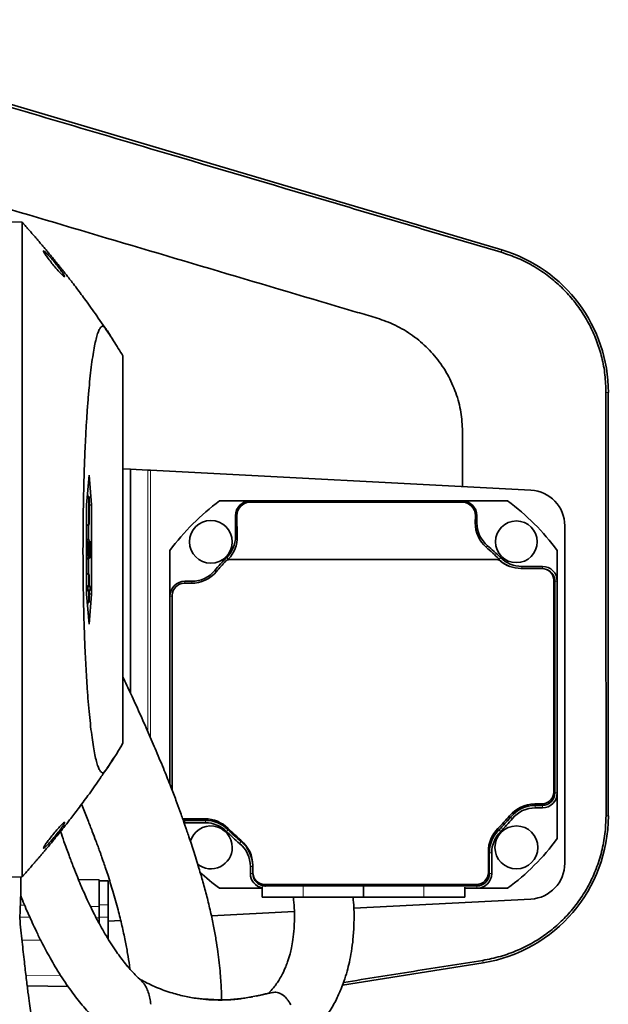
# Model space of a CAD drawing. Header units: millimetres. Extents: x 0 to 11920, y 0 to 8400.
# Tile 11 of 65: x 2296 to 2493, y 3807 to 4137. Entities that reach past the tile are written whole.
import ezdxf

# ---------------------------------------------------------------- set-up
doc = ezdxf.new("R2010")
doc.units = ezdxf.units.MM
doc.header["$LTSCALE"] = 20

msp = doc.modelspace()

# ---------------------------------------------------------------- linework, layer by layer
at = {"color": 7, "linetype": 'Continuous', "lineweight": 35}
for p, q in [((2457.35, 4059.95), (2196.87, 4137.19)), ((2296.36, 4069.23), (2291.17, 4069.41)), ((2296.35, 4069.23), (2296.36, 4069.23)), ((2330.17, 4024.44), (2330.17, 3894.44)), ((2493.06, 3870.08), (2493.06, 4012.12)), ((2318.8, 3984.44), (2317.93, 3974.44)), ((2319.67, 3974.44), (2318.8, 3984.44)), ((2332.69, 3986.42), (2330.17, 3986.55)), ((2332.69, 3911.33), (2332.69, 3986.42)), ((2332.69, 3986.42), (2338.58, 3986.11)), ((2338.58, 3986.11), (2339.43, 3986.06)), ((2339.43, 3986.06), (2467.06, 3979.37)), ((2318.75, 3977.08), (2318.17, 3977.28)), ((2318.86, 3977.08), (2318.18, 3977.34)), ((2318.38, 3977.26), (2318.28, 3978.44)), ((2318.86, 3977.08), (2318.75, 3977.08)), ((2318.75, 3977.08), (2318.75, 3967.81)), ((2318.86, 3967.81), (2318.86, 3977.08)), ((2317.93, 3974.44), (2317.93, 3944.44)), ((2318.86, 3974.33), (2319.67, 3974.44)), ((2319.67, 3944.44), (2319.67, 3974.44)), ((2372.94, 3975.78), (2362.6, 3975.78)), ((2443.94, 3975.78), (2372.94, 3975.78)), ((2372.94, 3975.37), (2443.94, 3975.37)), ((2459.27, 3975.78), (2443.94, 3975.78)), ((2367.94, 3970.78), (2367.94, 3963.84)), ((2368.55, 3963.84), (2368.43, 3970.78)), ((2448.44, 3970.78), (2448.4, 3968.41)), ((2448.94, 3968.41), (2448.94, 3970.78)), ((2318.75, 3967.81), (2317.93, 3967.52)), ((2318.86, 3967.81), (2317.93, 3967.46)), ((2318.64, 3962.71), (2318.64, 3967.72)), ((2318.75, 3967.81), (2318.86, 3967.81)), ((2478.44, 3967.39), (2478.44, 3854.17)), ((2318.44, 3962.12), (2317.93, 3962.31)), ((2318.33, 3962.12), (2317.93, 3962.26)), ((2318.33, 3962.12), (2318.44, 3962.12)), ((2318.33, 3957.65), (2318.33, 3962.12)), ((2318.44, 3962.12), (2318.44, 3958.45)), ((2318.73, 3961.6), (2318.44, 3961.68)), ((2318.97, 3962.59), (2318.99, 3962.55)), ((2318.33, 3957.65), (2317.93, 3957.53)), ((2318.8, 3956.82), (2318.33, 3957.65)), ((2318.66, 3959.79), (2318.44, 3959.79)), ((2318.44, 3958.45), (2318.73, 3957.95)), ((2319.21, 3959.5), (2318.76, 3959.5)), ((2318.82, 3957.83), (2318.8, 3956.82)), ((2319.07, 3957.81), (2318.82, 3957.89)), ((2319.08, 3956.66), (2319.07, 3957.81)), ((2345.94, 3959.11), (2345.94, 3943.78)), ((2475.94, 3948.78), (2475.94, 3959.11)), ((2318.8, 3956.82), (2317.93, 3956.45)), ((2318.06, 3956.25), (2318.05, 3956.5)), ((2318.64, 3951.16), (2318.64, 3956.48)), ((2365.35, 3955.98), (2365.32, 3956.03)), ((2365.32, 3956.03), (2365.55, 3956.03)), ((2365.39, 3955.98), (2365.35, 3955.98)), ((2455.43, 3956.1), (2366.07, 3956.1)), ((2455.95, 3956.03), (2456.55, 3956.03)), ((2456.53, 3955.98), (2456.12, 3955.98)), ((2456.55, 3956.03), (2456.53, 3955.98)), ((2318.86, 3951.08), (2317.93, 3951.43)), ((2318.75, 3951.08), (2317.93, 3951.37)), ((2318.75, 3951.08), (2318.75, 3947.08)), ((2318.86, 3951.08), (2318.75, 3951.08)), ((2318.86, 3947.08), (2318.86, 3951.08)), ((2470.74, 3953.1), (2463.74, 3953.1)), ((2470.94, 3953.78), (2464, 3953.78)), ((2318.75, 3947.08), (2317.93, 3947.37)), ((2353.11, 3948.1), (2350.74, 3948.1)), ((2353.31, 3948.78), (2350.94, 3948.78)), ((2474.74, 3878.1), (2474.74, 3949.1)), ((2475.13, 3877.78), (2475.13, 3948.78)), ((2475.94, 3877.78), (2475.94, 3948.78)), ((2318.4, 3947.08), (2317.93, 3947.25)), ((2318.4, 3945.81), (2317.93, 3945.64)), ((2318.75, 3945.81), (2317.93, 3945.52)), ((2317.93, 3944.44), (2318.8, 3934.44)), ((2318.75, 3947.08), (2318.4, 3947.08)), ((2318.4, 3947.08), (2318.4, 3945.81)), ((2318.4, 3945.81), (2318.75, 3945.81)), ((2318.75, 3945.81), (2318.75, 3941.81)), ((2318.8, 3934.44), (2319.67, 3944.44)), ((2319.21, 3947.08), (2318.86, 3947.21)), ((2319.21, 3947.08), (2318.86, 3947.08)), ((2318.86, 3945.81), (2319.21, 3945.81)), ((2318.86, 3941.81), (2318.86, 3945.81)), ((2319.21, 3945.81), (2318.86, 3945.68)), ((2318.86, 3944.56), (2319.67, 3944.44)), ((2319.21, 3945.81), (2319.21, 3947.08)), ((2346.74, 3944.1), (2346.74, 3878.53)), ((2318.75, 3941.81), (2318.17, 3941.6)), ((2318.86, 3941.81), (2318.18, 3941.55)), ((2318.28, 3940.44), (2318.38, 3941.63)), ((2318.75, 3941.81), (2318.86, 3941.81)), ((2345.94, 3943.78), (2345.94, 3880.58)), ((2475.94, 3862.45), (2475.94, 3877.78)), ((2468.37, 3874.1), (2470.74, 3874.1)), ((2468.56, 3873.58), (2470.94, 3873.58)), ((2468.56, 3872.78), (2470.94, 3872.78)), ((2350.19, 3869.13), (2350.74, 3869.1)), ((2350.37, 3868.62), (2350.94, 3868.58)), ((2350.74, 3869.1), (2357.67, 3869.1)), ((2350.94, 3868.58), (2357.87, 3868.58)), ((2350.94, 3867.78), (2357.87, 3867.78)), ((2452.8, 3851.1), (2452.8, 3858.1)), ((2453.13, 3850.78), (2453.13, 3857.71)), ((2453.94, 3850.78), (2453.94, 3857.71)), ((2372.94, 3853.15), (2372.94, 3850.78)), ((2373.74, 3853.47), (2373.74, 3851.1)), ((2296.36, 3849.66), (2291.17, 3849.48)), ((2296.36, 3849.66), (2296.36, 3849.66)), ((2315.23, 3848.76), (2322.17, 3848.64)), ((2322.17, 3848.64), (2322.17, 3847.47)), ((2322.17, 3848.25), (2325.17, 3848.25)), ((2325.17, 3840.25), (2325.17, 3848.25)), ((2373.74, 3851), (2373.74, 3850.78)), ((2322.17, 3840.25), (2322.17, 3847.47)), ((2362.6, 3845.78), (2376.94, 3845.78)), ((2376.94, 3846.23), (2376.94, 3842.78)), ((2377.74, 3847.1), (2448.8, 3847.1)), ((2377.94, 3846.58), (2448.94, 3846.58)), ((2410.94, 3842.78), (2410.94, 3846.57)), ((2444.94, 3842.78), (2444.94, 3846.12)), ((2444.94, 3845.78), (2448.94, 3845.78)), ((2448.94, 3845.78), (2459.27, 3845.78)), ((2390.71, 3842.78), (2376.94, 3842.78)), ((2410.94, 3842.78), (2390.71, 3842.78)), ((2467.06, 3842.18), (2407.67, 3839.07)), ((2431.16, 3842.78), (2410.94, 3842.78)), ((2444.94, 3842.78), (2431.16, 3842.78)), ((2322.17, 3839.64), (2322.17, 3840.25)), ((2322.17, 3836.08), (2322.17, 3839.64)), ((2325.17, 3836.08), (2325.17, 3840.25)), ((2322.17, 3834.06), (2322.17, 3836.08)), ((2325.17, 3828.79), (2325.17, 3836.08)), ((2387.68, 3838.02), (2359.85, 3836.56)), ((2325.17, 3834.75), (2329.43, 3834.97)), ((2403.83, 3813.25), (2451.05, 3820.81)), ((2298.04, 3813.06), (2311.85, 3812.82)), ((2379.89, 3810.75), (2374.96, 3809.63)), ((2384.47, 3809.45), (2383.58, 3810.15))]:
    msp.add_line(p, q, dxfattribs=at)
at = {"color": 8, "linetype": 'Continuous', "lineweight": 18}
for p, q in [((2457.35, 4059.95), (2457.11, 4059.16)), ((2493.06, 4012.12), (2492.28, 4012.12)), ((2338.58, 3898.22), (2338.58, 3986.11)), ((2339.43, 3986.06), (2339.43, 3896.26)), ((2372.94, 3975.37), (2372.94, 3975.78)), ((2443.94, 3975.37), (2443.94, 3975.78)), ((2368.43, 3970.78), (2367.94, 3970.78)), ((2448.44, 3970.78), (2448.94, 3970.78)), ((2448.4, 3968.41), (2448.94, 3968.41)), ((2368.55, 3963.84), (2367.94, 3963.84)), ((2452.1, 3960.2), (2452.54, 3960.72)), ((2365.53, 3956.24), (2365, 3956.77)), ((2456.4, 3956.18), (2456.93, 3956.71)), ((2361.49, 3951.97), (2360.99, 3952.38)), ((2464, 3953.1), (2464, 3953.78)), ((2470.94, 3953.09), (2470.94, 3953.78)), ((2350.94, 3948.1), (2350.94, 3948.78)), ((2353.31, 3948.1), (2353.31, 3948.78)), ((2475.13, 3948.78), (2475.94, 3948.78)), ((2346.74, 3943.78), (2345.94, 3943.78)), ((2475.13, 3877.78), (2475.94, 3877.78)), ((2468.56, 3873.58), (2468.56, 3872.78)), ((2470.94, 3873.58), (2470.94, 3872.78)), ((2350.94, 3868.58), (2350.94, 3867.78)), ((2357.87, 3868.58), (2357.87, 3867.78)), ((2460.26, 3869.69), (2460.88, 3869.18)), ((2493.06, 3870.08), (2492.29, 3870.08)), ((2365.51, 3865.41), (2364.95, 3864.85)), ((2456.3, 3865.36), (2456.87, 3864.79)), ((2369.85, 3861.45), (2369.34, 3860.83)), ((2453.13, 3857.71), (2453.94, 3857.71)), ((2373.74, 3853.15), (2372.94, 3853.15)), ((2373.74, 3850.78), (2372.94, 3850.78)), ((2453.13, 3850.78), (2453.94, 3850.78)), ((2377.94, 3846.58), (2377.94, 3846.23)), ((2390.71, 3842.78), (2390.71, 3846.45)), ((2431.16, 3842.78), (2431.16, 3846.45)), ((2448.94, 3846.58), (2448.94, 3845.78)), ((2297.19, 3840.08), (2295.73, 3840.1)), ((2322.17, 3839.64), (2319.27, 3839.69)), ((2322.17, 3840.25), (2325.17, 3840.25)), ((2295.57, 3836.12), (2298.92, 3836.09)), ((2321.18, 3835.91), (2322.17, 3835.9)), ((2322.17, 3836.08), (2325.17, 3836.08)), ((2451.05, 3820.81), (2450.92, 3821.62)), ((2297.6, 3816.68), (2309.31, 3816.49))]:
    msp.add_line(p, q, dxfattribs=at)
at = {"color": 7, "linetype": 'Continuous', "lineweight": 35, "flags": 128}
for points in [[(2318.97, 3962.59), (2318.47, 3962.77), (2317.97, 3962.95)], [(2365.35, 3955.98), (2365.34, 3955.97), (2365.34, 3955.97), (2365.34, 3955.97), (2365.33, 3955.96), (2365.33, 3955.96), (2365.33, 3955.96), (2365.32, 3955.95), (2365.32, 3955.95)]]:
    msp.add_lwpolyline(points, dxfattribs=at)
at = {"color": 8, "linetype": 'Continuous', "lineweight": 18, "flags": 128}
msp.add_lwpolyline([(2302.58, 3828.37), (2302.17, 3828.37), (2296.29, 3828.42)], dxfattribs=at)
at = {"color": 7, "linetype": 'Continuous', "lineweight": 35}
for centre, radius in [((2359.67, 3962.04), 7.19), ((2462.2, 3962.04), 7), ((2462.2, 3859.51), 7.19)]:
    msp.add_circle(centre, radius, dxfattribs=at)
for centre, radius, start, end in [((2443.17, 4012.12), 49.9, 0, 73.4843), ((2466.44, 3967.39), 12, 0, 87), ((2410.94, 3910.78), 81, 126.6335, 143.3665), ((2372.94, 3970.78), 5, 90, 180), ((2443.94, 3970.78), 5, 0, 90), ((2410.94, 3910.78), 81, 36.6335, 53.3665), ((2458.94, 3968.41), 10, 180, 230.2082), ((2357.94, 3963.84), 10, 314.9643, 0), ((2410.94, 3910.78), 65, 44.9643, 50.2082), ((2410.94, 3910.78), 65, 134.9643, 140.2082), ((2410.74, 3911.1), 64, 136.0883, 140.2082), ((2366.07, 3954.1), 2, 90, 136.0883), ((2455.43, 3954.1), 2, 50.2849, 90), ((2464, 3963.78), 10.8, 226.2445, 247.1667), ((2463.74, 3964.1), 11, 230.2849, 270), ((2464, 3963.78), 10, 224.9643, 270), ((2353.11, 3959.1), 11, 270, 320.2082), ((2353.31, 3958.78), 10, 270, 320.2082), ((2470.74, 3949.1), 4, 0, 90), ((2470.94, 3948.78), 5, 0, 90), ((2470.94, 3948.78), 4.2, 0, 65.8035), ((2350.94, 3943.78), 5, 90, 180), ((2350.74, 3944.1), 4, 90, 180), ((2470.74, 3878.1), 4, 270, 0), ((2470.94, 3877.78), 4.2, 270, 0), ((2470.94, 3877.78), 5, 270, 0), ((2468.37, 3863.1), 11, 90, 140.2082), ((2468.56, 3862.78), 10.8, 90, 140.2082), ((2468.56, 3862.78), 10, 90, 140.2082), ((2357.67, 3858.1), 11, 44.9643, 90), ((2357.87, 3857.78), 10.8, 44.9643, 90), ((2443.17, 3870.08), 49.9, 279.0937, 0), ((2410.74, 3911.1), 64, 315.0357, 320.2082), ((2410.94, 3910.78), 64.2, 314.9643, 320.2082), ((2410.94, 3910.78), 65, 314.9643, 320.2082), ((2359.67, 3859.51), 7.19, 0, 163.6807), ((2357.87, 3857.78), 10, 44.9643, 90), ((2410.94, 3910.78), 65, 224.9643, 230.2082), ((2410.74, 3911.1), 64, 224.9643, 230.2082), ((2410.94, 3910.78), 64.2, 224.9643, 230.2082), ((2463.8, 3858.1), 11, 135.0357, 180), ((2463.94, 3857.71), 10.8, 134.9643, 180), ((2463.94, 3857.71), 10, 134.9643, 180), ((2362.74, 3853.47), 11, 0, 50.2082), ((2362.94, 3853.15), 10.8, 0.8448, 50.2082), ((2410.94, 3910.78), 81, 306.6335, 323.3665), ((2359.67, 3859.51), 7.19, 231.8875, 0), ((2362.94, 3853.15), 10, 0, 50.2082), ((2466.44, 3854.17), 12, 273, 0), ((2410.94, 3910.78), 81, 227.2377, 233.3665), ((2377.94, 3850.78), 5, 180, 258.463), ((2377.74, 3851.1), 4, 180, 270), ((2377.94, 3850.78), 4.2, 180, 270), ((2448.8, 3851.1), 4, 270, 0), ((2448.94, 3850.78), 4.2, 270, 0), ((2448.94, 3850.78), 5, 270, 0)]:
    msp.add_arc(centre, radius, start, end, dxfattribs=at)
for centre, major_axis, start_param, end_param in [((2372.94, 3970.86), (0, 4.51), 0, 1.588252), ((2443.94, 3970.86), (0, 4.51), 4.694933, 6.283185), ((2458.94, 3968.22), (0, 10.54), 1.55334, 2.435847), ((2357.94, 3963.66), (0, 10.62), 3.938781, 4.729845), ((2410.94, 3911.89), (0, 63.48), 5.484737, 5.57744), ((2410.94, 3911.89), (0, 63.48), 0.797188, 0.801861), ((2464, 3963.59), (0, 10.62), 2.343145, 2.363788)]:
    msp.add_ellipse(centre, major_axis=major_axis, ratio=0.999848, start_param=start_param, end_param=end_param, dxfattribs=at)
for points, knots in [([(2196.58, 4136.22), (2221.57, 4128.82), (2271.54, 4114.01), (2339.95, 4093.77), (2389.51, 4079.13), (2420.25, 4070.04), (2438.7, 4064.58), (2450.98, 4060.96), (2457.11, 4059.16)], [0, 0, 0, 0, 0.287648, 0.575293, 0.787632, 0.858432, 0.929232, 1, 1, 1, 1]), ([(2240.15, 4089), (2245.17, 4087.51), (2265.62, 4081.45), (2301.49, 4070.82), (2347.74, 4057.08), (2382.55, 4046.84), (2403.88, 4040.41), (2411.83, 4038.17), (2417.91, 4036.36), (2423.92, 4033.66), (2429.49, 4029.86), (2434.39, 4025.14), (2438.39, 4019.72), (2441.44, 4013.65), (2443.44, 4007.28), (2444.17, 4000.72), (2444.16, 3992.1), (2444.17, 3985.38), (2444.17, 3980.81), (2444.17, 3980.57)], [0, 0, 0, 0, 0.062238, 0.253566, 0.444857, 0.636154, 0.685291, 0.709871, 0.734434, 0.760766, 0.78786, 0.814192, 0.841288, 0.867608, 0.894692, 0.920129, 0.945663, 0.99721, 1, 1, 1, 1]), ([(2326.97, 4029.47), (2326.53, 4030.18), (2324.73, 4033.04), (2321.62, 4037.55), (2317.96, 4042.68), (2315.19, 4046.38), (2313.28, 4048.89), (2312.1, 4050.4), (2311.33, 4051.39), (2310.85, 4052), (2310.42, 4052.54), (2309.92, 4053.18), (2309.37, 4053.87), (2308.68, 4054.72), (2307.92, 4055.66), (2307.09, 4056.69), (2306.24, 4057.71), (2305.4, 4058.73), (2304.55, 4059.76), (2303.69, 4060.78), (2302.83, 4061.79), (2301.97, 4062.81), (2301.1, 4063.82), (2300.24, 4064.81), (2299.41, 4065.77), (2298.58, 4066.71), (2297.75, 4067.65), (2297, 4068.5), (2296.55, 4069.01), (2296.36, 4069.23)], [0, 0, 0, 0, 0.012889, 0.051737, 0.08411, 0.109662, 0.122765, 0.132642, 0.139244, 0.142087, 0.144508, 0.150272, 0.157915, 0.16779, 0.187103, 0.212, 0.242539, 0.278703, 0.320254, 0.367304, 0.41984, 0.477927, 0.541783, 0.611901, 0.684259, 0.76202, 0.845058, 0.933382, 1, 1, 1, 1]), ([(2296.36, 3849.66), (2296.36, 3849.73), (2296.36, 3849.88), (2296.36, 3851.07), (2296.36, 3852.99), (2296.37, 3855.7), (2296.37, 3859.11), (2296.37, 3863.22), (2296.37, 3868.06), (2296.37, 3873.56), (2296.37, 3879.62), (2296.38, 3886.23), (2296.38, 3893.43), (2296.38, 3901.1), (2296.38, 3909.12), (2296.38, 3917.49), (2296.38, 3926.24), (2296.38, 3935.23), (2296.38, 3944.3), (2296.38, 3953.48), (2296.38, 3962.79), (2296.38, 3972.08), (2296.38, 3981.19), (2296.38, 3990.15), (2296.38, 3998.97), (2296.38, 4007.51), (2296.38, 4015.63), (2296.38, 4023.35), (2296.38, 4030.69), (2296.38, 4037.52), (2296.37, 4043.73), (2296.37, 4049.35), (2296.37, 4054.38), (2296.37, 4058.73), (2296.37, 4062.33), (2296.36, 4065.21), (2296.36, 4067.35), (2296.36, 4068.9), (2296.36, 4069.11), (2296.36, 4069.23)], [0, 0, 0, 0, 0.026462, 0.052923, 0.080154, 0.107384, 0.133847, 0.160309, 0.187539, 0.21477, 0.241233, 0.267696, 0.294927, 0.322159, 0.348622, 0.375086, 0.402318, 0.42955, 0.456013, 0.482475, 0.509705, 0.536936, 0.563399, 0.589862, 0.617094, 0.644326, 0.670789, 0.697253, 0.724485, 0.751718, 0.77818, 0.804642, 0.831873, 0.859104, 0.885567, 0.91203, 0.939261, 0.966493, 1, 1, 1, 1]), ([(2306.36, 4055.44), (2306.8, 4054.9), (2307.77, 4053.73), (2309.05, 4052.31), (2309.97, 4051.4), (2310.49, 4050.98), (2310.67, 4050.97), (2310.54, 4051.32), (2310.18, 4051.93), (2309.52, 4052.88), (2308.54, 4054.19), (2307.23, 4055.83), (2305.88, 4057.41), (2304.73, 4058.66), (2303.97, 4059.39), (2303.56, 4059.7), (2303.45, 4059.62), (2303.63, 4059.2), (2304.07, 4058.48), (2304.87, 4057.34), (2305.71, 4056.24), (2306.25, 4055.58), (2306.36, 4055.44)], [0, 0, 0, 0, 0.067377, 0.145268, 0.19774, 0.240217, 0.282941, 0.320053, 0.356519, 0.397545, 0.459154, 0.521789, 0.596625, 0.660349, 0.70988, 0.750608, 0.791522, 0.828198, 0.865437, 0.917431, 0.983777, 1, 1, 1, 1]), ([(2457.11, 4059.16), (2459.01, 4058.52), (2462.83, 4057.25), (2468.2, 4054.47), (2473.07, 4051.2), (2477.37, 4047.48), (2481.11, 4043.44), (2484.39, 4039), (2487.14, 4034.21), (2489.34, 4029.15), (2490.99, 4023.75), (2492.07, 4018.04), (2492.21, 4014.09), (2492.28, 4012.12)], [0, 0, 0, 0, 0.095694, 0.191756, 0.287451, 0.37477, 0.462367, 0.549686, 0.637009, 0.72461, 0.811933, 0.905966, 1, 1, 1, 1]), ([(2330.17, 4024.44), (2329.12, 4026.09), (2327.73, 4028.28), (2325.99, 4031.15), (2324.95, 4032.87), (2324.07, 4034.06), (2323.35, 4034.44), (2322.8, 4034.15), (2322.24, 4033.34), (2321.69, 4031.99), (2321.16, 4030.13), (2320.64, 4027.78), (2320.14, 4024.92), (2319.66, 4021.57), (2319.21, 4017.79), (2318.79, 4013.59), (2318.4, 4008.94), (2318.04, 4003.94), (2317.73, 3998.69), (2317.46, 3993.19), (2317.23, 3987.39), (2317.05, 3981.4), (2316.91, 3975.33), (2316.81, 3969.16), (2316.77, 3962.86), (2316.76, 3956.54), (2316.81, 3950.31), (2316.9, 3944.15), (2317.03, 3938.04), (2317.21, 3932.09), (2317.43, 3926.38), (2317.7, 3920.9), (2318, 3915.64), (2318.34, 3910.7), (2318.72, 3906.14), (2319.12, 3901.95), (2319.56, 3898.12), (2320.03, 3894.72), (2320.51, 3891.8), (2321.02, 3889.33), (2321.55, 3887.34), (2322.1, 3885.86), (2322.65, 3884.91), (2323.2, 3884.47), (2323.77, 3884.6), (2326.1, 3887.61), (2328.22, 3891.19), (2330.17, 3894.44)], [0, 0, 0, 0, 0.092057, 0.122756, 0.153453, 0.184133, 0.200143, 0.216153, 0.232619, 0.249085, 0.265095, 0.281105, 0.297574, 0.314043, 0.330131, 0.346218, 0.362786, 0.379354, 0.395209, 0.411064, 0.427387, 0.443711, 0.459435, 0.475159, 0.491343, 0.507526, 0.52321, 0.538893, 0.555032, 0.571171, 0.586866, 0.602562, 0.618711, 0.634861, 0.650589, 0.666316, 0.682491, 0.698667, 0.714572, 0.730478, 0.746834, 0.76319, 0.779304, 0.795418, 0.811987, 0.828565, 1, 1, 1, 1]), ([(2492.28, 4012.12), (2492.28, 4000.31), (2492.28, 3970.74), (2492.28, 3923.39), (2492.29, 3887.85), (2492.29, 3870.08)], [0, 0, 0, 0, 0.249344, 0.624662, 1, 1, 1, 1]), ([(2319, 3962.58), (2318.83, 3962.64), (2318.5, 3962.76), (2318.16, 3962.88), (2317.99, 3962.94)], [0, 0, 0, 0, 0.5, 1, 1, 1, 1]), ([(2318.66, 3959.79), (2318.66, 3960.11), (2318.66, 3960.73), (2318.7, 3961.31), (2318.72, 3961.56), (2318.73, 3961.6)], [0, 0, 0, 0, 0.466679, 0.904906, 1, 1, 1, 1]), ([(2318.73, 3961.6), (2318.76, 3961.86), (2318.82, 3962.36), (2318.91, 3962.57), (2318.96, 3962.58), (2318.97, 3962.59)], [0, 0, 0, 0, 0.415709, 0.827215, 1, 1, 1, 1]), ([(2318.96, 3961.27), (2318.94, 3961.26), (2318.9, 3961.24), (2318.84, 3961.02), (2318.79, 3960.59), (2318.76, 3960.05), (2318.76, 3959.64), (2318.75, 3959.43)], [0, 0, 0, 0, 0.187055, 0.44251, 0.629393, 0.817001, 1, 1, 1, 1]), ([(2319.21, 3959.5), (2319.21, 3959.7), (2319.21, 3960.08), (2319.18, 3960.59), (2319.13, 3961.02), (2319.06, 3961.26), (2319, 3961.28), (2318.98, 3961.29)], [0, 0, 0, 0, 0.164392, 0.315549, 0.506379, 0.753182, 1, 1, 1, 1]), ([(2319.13, 3962.25), (2319.16, 3962.06), (2319.22, 3961.76), (2319.28, 3961.02), (2319.31, 3960.28), (2319.31, 3959.77), (2319.31, 3959.54)], [0, 0, 0, 0, 0.360309, 0.585742, 0.811639, 1, 1, 1, 1]), ([(2318.73, 3957.95), (2318.72, 3958.14), (2318.7, 3958.44), (2318.68, 3958.82), (2318.66, 3959.2), (2318.66, 3959.54), (2318.66, 3959.76), (2318.66, 3959.79)], [0, 0, 0, 0, 0.336468, 0.504707, 0.673364, 0.955451, 1, 1, 1, 1]), ([(2318.75, 3959.43), (2318.76, 3959.19), (2318.76, 3958.7), (2318.79, 3958.17), (2318.81, 3957.91), (2318.82, 3957.83)], [0, 0, 0, 0, 0.396428, 0.805923, 1, 1, 1, 1]), ([(2319.07, 3957.81), (2319.09, 3957.9), (2319.14, 3958.05), (2319.18, 3958.52), (2319.21, 3959), (2319.21, 3959.33), (2319.21, 3959.5)], [0, 0, 0, 0, 0.346231, 0.612217, 0.807114, 1, 1, 1, 1]), ([(2319.31, 3959.54), (2319.31, 3959.2), (2319.31, 3958.56), (2319.26, 3957.73), (2319.21, 3957.12), (2319.14, 3956.8), (2319.1, 3956.7), (2319.08, 3956.66)], [0, 0, 0, 0, 0.238585, 0.446498, 0.654079, 0.871929, 1, 1, 1, 1]), ([(2319.08, 3956.66), (2318.91, 3956.59), (2318.57, 3956.45), (2318.23, 3956.32), (2318.06, 3956.25)], [0, 0, 0, 0, 0.499984, 1, 1, 1, 1]), ([(2363.27, 3808.49), (2363.26, 3809.43), (2363.23, 3812.19), (2362.93, 3816.38), (2362.5, 3820.81), (2362.02, 3824.6), (2361.4, 3828.69), (2360.6, 3833.16), (2359.58, 3837.99), (2358.38, 3842.94), (2357.08, 3847.78), (2355.86, 3851.97), (2354.77, 3855.52), (2353.85, 3858.42), (2352.98, 3861.1), (2352.2, 3863.43), (2351.58, 3865.25), (2351.08, 3866.7), (2350.6, 3868.07), (2350, 3869.76), (2349.12, 3872.21), (2347.88, 3875.57), (2346.17, 3880.03), (2343.98, 3885.52), (2341.45, 3891.61), (2338.66, 3898.07), (2335.83, 3904.46), (2332.98, 3910.72), (2331.07, 3914.83), (2330.17, 3916.77)], [0, 0, 0, 0, 0.035109, 0.102599, 0.143513, 0.18387, 0.227164, 0.273773, 0.3238, 0.376061, 0.425346, 0.470907, 0.500593, 0.528121, 0.553445, 0.575562, 0.592135, 0.602994, 0.61428, 0.629797, 0.649532, 0.681223, 0.719863, 0.765402, 0.817777, 0.864597, 0.91288, 0.959012, 1, 1, 1, 1]), ([(2324.91, 3886.24), (2325.31, 3886.83), (2326.05, 3887.9), (2326.73, 3889), (2327.03, 3889.49)], [0, 0, 0, 0, 0.556567, 1, 1, 1, 1]), ([(2296.49, 3849.82), (2296.52, 3849.85), (2296.69, 3850.04), (2297.05, 3850.44), (2297.55, 3851), (2298.07, 3851.59), (2298.61, 3852.21), (2299.17, 3852.84), (2299.73, 3853.49), (2300.3, 3854.14), (2300.88, 3854.81), (2301.47, 3855.51), (2302.08, 3856.21), (2302.68, 3856.92), (2303.28, 3857.63), (2303.86, 3858.31), (2304.39, 3858.95), (2304.87, 3859.52), (2305.35, 3860.09), (2305.79, 3860.62), (2306.21, 3861.14), (2306.76, 3861.8), (2307.59, 3862.82), (2308.83, 3864.35), (2310.44, 3866.36), (2312.59, 3869.1), (2315.32, 3872.66), (2318.6, 3877.1), (2321.64, 3881.35), (2323.52, 3884.17), (2324.21, 3885.21)], [0, 0, 0, 0, 0.019344, 0.119745, 0.21357, 0.300826, 0.380935, 0.453429, 0.515534, 0.571991, 0.622993, 0.668606, 0.708827, 0.741909, 0.770074, 0.793287, 0.807451, 0.81887, 0.827645, 0.834031, 0.83653, 0.84026, 0.847772, 0.858256, 0.872267, 0.889732, 0.915123, 0.945175, 0.979678, 1, 1, 1, 1]), ([(2316.29, 3874), (2316.39, 3873.74), (2317.13, 3871.94), (2318.32, 3868.92), (2319.81, 3865.09), (2320.93, 3862.12), (2321.76, 3859.89), (2322.34, 3858.31), (2322.78, 3857.08), (2323.17, 3855.98), (2323.66, 3854.59), (2324.31, 3852.67), (2325.11, 3850.28), (2325.97, 3847.58), (2326.85, 3844.7), (2327.72, 3841.65), (2328.77, 3837.77), (2329.89, 3833.2), (2330.93, 3828.35), (2331.74, 3823.96), (2332.25, 3820.84), (2332.45, 3819.18), (2332.5, 3818.79)], [0, 0, 0, 0, 0.010918, 0.076955, 0.133854, 0.181422, 0.212172, 0.23706, 0.256079, 0.271115, 0.29205, 0.326408, 0.36931, 0.416959, 0.469122, 0.52514, 0.58454, 0.684412, 0.785826, 0.879518, 0.971573, 1, 1, 1, 1]), ([(2492.29, 3870.08), (2492.22, 3868.07), (2492.07, 3864.04), (2490.92, 3858.09), (2489.16, 3852.49), (2486.81, 3847.31), (2483.98, 3842.57), (2480.65, 3838.18), (2476.84, 3834.19), (2472.61, 3830.65), (2467.86, 3827.5), (2462.59, 3824.87), (2456.87, 3822.79), (2452.9, 3822.01), (2450.92, 3821.62)], [0, 0, 0, 0, 0.086904, 0.174142, 0.261046, 0.340311, 0.419828, 0.499093, 0.578376, 0.657912, 0.737195, 0.824684, 0.912512, 1, 1, 1, 1]), ([(2306.36, 3863.44), (2305.92, 3862.89), (2305.13, 3861.9), (2304.23, 3860.64), (2303.67, 3859.76), (2303.45, 3859.28), (2303.55, 3859.2), (2303.89, 3859.42), (2304.51, 3860), (2305.45, 3861), (2306.72, 3862.46), (2308.14, 3864.18), (2309.38, 3865.81), (2310.19, 3866.96), (2310.58, 3867.63), (2310.66, 3867.93), (2310.46, 3867.88), (2310, 3867.52), (2309.17, 3866.7), (2307.98, 3865.39), (2306.98, 3864.21), (2306.44, 3863.55), (2306.36, 3863.44)], [0, 0, 0, 0, 0.06748, 0.121777, 0.165342, 0.209173, 0.246937, 0.283443, 0.323957, 0.383987, 0.445009, 0.518612, 0.596, 0.644069, 0.684169, 0.724445, 0.760732, 0.798002, 0.85088, 0.918418, 0.986966, 1, 1, 1, 1]), ([(2336.35, 3814.81), (2335.66, 3815.43), (2333.82, 3817.11), (2331.05, 3820.36), (2327.76, 3824.73), (2324.59, 3829.66), (2321.66, 3834.88), (2319.48, 3839.2), (2317.95, 3842.47), (2316.89, 3844.84), (2315.89, 3847.16), (2314.79, 3849.8), (2313.49, 3853.07), (2311.99, 3857.04), (2310.54, 3861.06), (2309.61, 3863.79), (2309.23, 3864.93)], [0, 0, 0, 0, 0.058302, 0.157482, 0.251519, 0.36905, 0.475331, 0.564094, 0.615229, 0.656383, 0.693079, 0.739444, 0.796423, 0.864388, 0.943741, 1, 1, 1, 1]), ([(2295.92, 3849.64), (2295.93, 3848.82), (2295.95, 3847.52), (2295.96, 3846.27), (2295.94, 3845.9), (2295.94, 3845.88)], [0, 0, 0, 0, 0.621902, 0.975207, 1, 1, 1, 1]), ([(2295.55, 3835.65), (2295.67, 3838.23), (2295.81, 3841.58), (2295.91, 3845.07), (2295.93, 3845.88)], [0, 0, 0, 0, 0.768151, 1, 1, 1, 1]), ([(2295.85, 3843.31), (2296.04, 3842.84), (2296.62, 3841.41), (2297.53, 3839.25), (2298.63, 3836.73), (2299.8, 3834.13), (2301.21, 3831.11), (2303.19, 3827.11), (2305.84, 3822.14), (2309.31, 3816.35), (2313.07, 3810.89), (2317.02, 3805.93), (2321.1, 3801.54), (2325.29, 3797.66), (2328.27, 3795.52), (2329.6, 3794.57)], [0, 0, 0, 0, 0.023177, 0.071182, 0.109205, 0.152231, 0.205023, 0.267431, 0.365337, 0.47727, 0.599312, 0.697512, 0.80151, 0.911415, 1, 1, 1, 1]), ([(2387.39, 3842.78), (2387.49, 3841.59), (2387.71, 3839.17), (2387.76, 3835.67), (2387.62, 3832.11), (2387.29, 3828.86), (2386.79, 3826.02), (2386.31, 3823.99), (2385.87, 3822.42), (2385.39, 3820.97), (2384.7, 3819.15), (2383.81, 3817.2), (2382.77, 3815.34), (2381.73, 3813.76), (2380.53, 3812.19), (2379.62, 3811.13), (2379.05, 3810.61), (2379.05, 3810.61)], [0, 0, 0, 0, 0.0938329, 0.192067, 0.2746839, 0.3746266, 0.4506761, 0.5061203, 0.5447367, 0.587013, 0.6379544, 0.7162187, 0.785076, 0.8442544, 0.9086312, 0.999097, 1, 1, 1, 1]), ([(2383.96, 3789.48), (2385.31, 3790.29), (2387.89, 3791.83), (2391.24, 3794.55), (2393.9, 3797.13), (2396.5, 3800.07), (2399.08, 3803.59), (2401.19, 3807.24), (2402.55, 3810.08), (2403.47, 3812.22), (2404.45, 3814.83), (2405.38, 3817.81), (2406.22, 3821.18), (2406.9, 3824.79), (2407.45, 3829.03), (2407.75, 3833.95), (2407.77, 3838.63), (2407.51, 3841.64), (2407.42, 3842.78)], [0, 0, 0, 0, 0.087729, 0.167406, 0.232482, 0.28355, 0.371736, 0.452932, 0.489422, 0.52306, 0.564224, 0.62166, 0.669381, 0.725108, 0.789474, 0.863353, 0.947868, 1, 1, 1, 1]), ([(2304.23, 3778.75), (2304.15, 3778.89), (2304.01, 3779.17), (2303.68, 3780.24), (2303.29, 3781.67), (2302.87, 3783.37), (2302.41, 3785.38), (2301.94, 3787.63), (2301.46, 3790.06), (2301.03, 3792.44), (2300.68, 3794.44), (2300.41, 3796.11), (2300.19, 3797.45), (2299.99, 3798.73), (2299.78, 3800.14), (2299.52, 3801.91), (2299.18, 3804.26), (2298.77, 3807.29), (2298.28, 3811.08), (2297.7, 3815.73), (2297.05, 3821.36), (2296.31, 3828.08), (2295.8, 3833.11), (2295.53, 3835.79)], [0, 0, 0, 0, 0.078811, 0.15034, 0.215122, 0.273567, 0.325972, 0.383282, 0.431714, 0.472446, 0.508884, 0.530954, 0.551254, 0.569789, 0.587714, 0.611846, 0.643355, 0.682346, 0.728999, 0.783592, 0.846538, 0.918416, 1, 1, 1, 1]), ([(2295.56, 3835.55), (2295.56, 3835.55), (2295.56, 3835.56), (2295.56, 3835.59), (2295.56, 3835.62)], [0, 0, 0, 0, 0.272355, 1, 1, 1, 1]), ([(2450.92, 3821.62), (2443.16, 3820.39), (2427.63, 3817.94), (2412.04, 3815.45), (2404.22, 3814.2), (2404.19, 3814.2)], [0, 0, 0, 0, 0.498771, 0.997758, 1, 1, 1, 1]), ([(2373.75, 3809.41), (2373, 3809.28), (2371.67, 3809.05), (2369.87, 3808.78), (2368.34, 3808.59), (2366.7, 3808.44), (2364.64, 3808.32), (2361.99, 3808.28), (2358.76, 3808.4), (2354.98, 3808.79), (2350.66, 3809.55), (2345.84, 3810.85), (2340.82, 3812.68), (2337.52, 3814.39), (2335.91, 3815.23)], [0, 0, 0, 0, 0.0661365, 0.1179553, 0.1556599, 0.1940885, 0.2470383, 0.314349, 0.3958768, 0.4915669, 0.6015365, 0.7261702, 0.866224, 1, 1, 1, 1]), ([(2339.53, 3806.87), (2339.45, 3807.56), (2339.28, 3808.95), (2338.74, 3810.89), (2337.97, 3812.63), (2337.15, 3813.93), (2336.52, 3814.53), (2336.28, 3814.75)], [0, 0, 0, 0, 0.21969, 0.446351, 0.654849, 0.871535, 1, 1, 1, 1]), ([(2380.33, 3810.86), (2377.18, 3810.15), (2370.97, 3808.73), (2362.03, 3808.13), (2356.39, 3808.76), (2353.74, 3809.07)], [0, 0, 0, 0, 0.352559, 0.695107, 1, 1, 1, 1]), ([(2383.58, 3810.15), (2383.56, 3810.16), (2383.03, 3810.5), (2381.95, 3810.98), (2380.86, 3810.9), (2380.33, 3810.86)], [0, 0, 0, 0, 0.021989, 0.516417, 1, 1, 1, 1]), ([(2385.58, 3808.19), (2385.37, 3808.46), (2385.02, 3808.92), (2384.63, 3809.29), (2384.47, 3809.45)], [0, 0, 0, 0, 0.59091, 1, 1, 1, 1]), ([(2386.52, 3806.65), (2386.4, 3806.88), (2386.11, 3807.43), (2385.77, 3807.91), (2385.58, 3808.19)], [0, 0, 0, 0, 0.418585, 1, 1, 1, 1])]:
    msp.add_open_spline(points, degree=3, knots=knots, dxfattribs=at)

doc.saveas('drawing.dxf')
